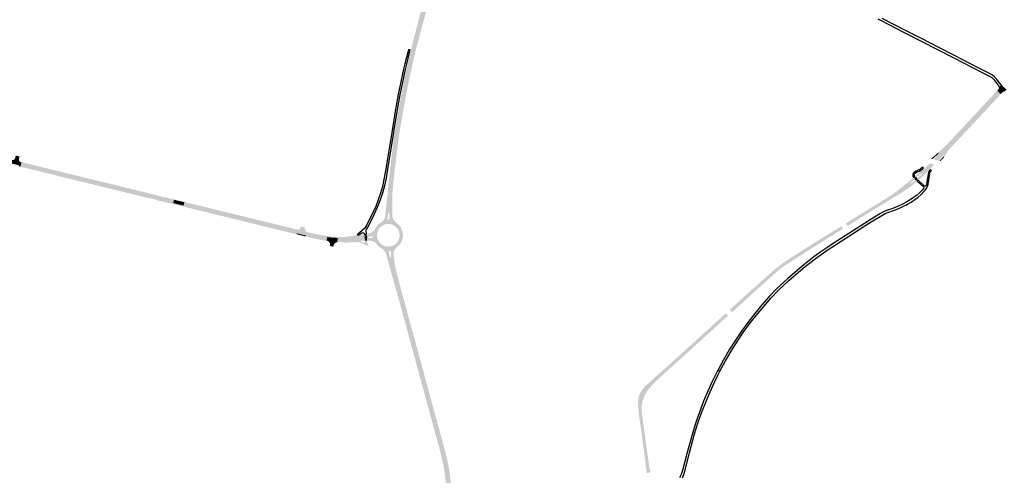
# Model space of a CAD drawing. Header units: metres. Extents: x 124582 to 143330, y 393481 to 406815.
# Tile 20 of 134: x 128789 to 130286, y 397296 to 397989. Entities that reach past the tile are written whole.
import ezdxf

# ---------------------------------------------------------------- set-up
doc = ezdxf.new("R2010")
doc.units = ezdxf.units.M
doc.header["$MEASUREMENT"] = 0
for name, color, linetype, lineweight in [('ir-ARC-asfalt-bestaande fietspaden-niet te inspecteren', 21, 'Continuous', 0), ('ir-ARC-asfalt-hoofdwegen-te inspecteren', 5, 'Continuous', 0), ('ir-ARC-fietspaden naastliggend- te inspecteren', 1, 'Continuous', 0)]:
    doc.layers.add(name, color=color, linetype=linetype, lineweight=lineweight)

msp = doc.modelspace()

# ---------------------------------------------------------------- hatches: boundary and pattern name
at = {"layer": 'ir-ARC-asfalt-hoofdwegen-te inspecteren', "linetype": 'Continuous', "lineweight": 13}
for points in [[(129402.859, 397987.234), (129395.46, 397989.135), (129398.52, 398000), (129405.45, 398023.36), (129412.818, 398046.586), (129420.622, 398069.668), (129428.86, 398092.6), (129429.304, 398093.82), (129438.984, 398119.365), (129449.3, 398144.66), (129449.734, 398145.72), (129456.055, 398160.946), (129462.61, 398176.073), (129467.678, 398173.83), (129472.476, 398170.934), (129467.036, 398161.574), (129461.91, 398152.038), (129457.103, 398142.337), (129456.62, 398141.3), (129449.299, 398124.886), (129442.522, 398108.24), (129436.294, 398091.38), (129435.91, 398090.27), (129426.663, 398064.445), (129417.963, 398038.43), (129417.43, 398036.76), (129411.701, 398018.436), (129406.341, 398000)], [(129390.631, 397941.35), (129383.628, 397943.048), (129385.556, 397950.557), (129386.16, 397952.912), (129386.359, 397953.687), (129386.408, 397953.879), (129388.032, 397960.201), (129388.266, 397961.115), (129388.869, 397963.462), (129389.013, 397964.022), (129389.89, 397967.441), (129390.159, 397968.487), (129390.876, 397971.281), (129390.919, 397971.449), (129391.098, 397972.145), (129393.39, 397981.073), (129395.46, 397989.135), (129402.859, 397987.234), (129400.694, 397979.109), (129398.363, 397970.362), (129398.188, 397969.704), (129398.114, 397969.427), (129397.393, 397966.723), (129397.114, 397965.677), (129396.205, 397962.263), (129396.057, 397961.708), (129395.411, 397959.285), (129395.187, 397958.444), (129393.501, 397952.118), (129393.459, 397951.96), (129393.283, 397951.298), (129392.694, 397949.091)], [(129341.208, 397683.369), (129342.712, 397685.261), (129343.785, 397687.427), (129344.379, 397689.77), (129345.368, 397698.242), (129346.589, 397708.694), (129347.174, 397714.168), (129347.528, 397717.481), (129348.558, 397726.258), (129349.26, 397735.11), (129351.2, 397755.12), (129355.68, 397792.66), (129358.14, 397811.55), (129359.075, 397817.42), (129362.73, 397840.37), (129368.05, 397869.63), (129374.09, 397900.3), (129383.628, 397943.048), (129390.631, 397941.35), (129380.53, 397895.64), (129375.15, 397868.29), (129369.85, 397839.16), (129367.651, 397825.38), (129365.28, 397810.52), (129362.85, 397791.77), (129358.37, 397754.34), (129356.45, 397734.48), (129355.623, 397724.725), (129355.256, 397718.829), (129355.173, 397717.432), (129355.193, 397713.529), (129355.217, 397708.834), (129355.407, 397691.002), (129355.45, 397690.733), (129355.917, 397688.43), (129356.739, 397686.229), (129357.893, 397684.182), (129353.587, 397684.741), (129349.5, 397684.924), (129350.474, 397685.33), (129350.912, 397686.29), (129350.982, 397694.304), (129350.724, 397695.032), (129350.027, 397695.365), (129349.298, 397695.109), (129348.962, 397694.414), (129348.046, 397686.607), (129348.127, 397685.838), (129348.593, 397685.22), (129349.311, 397684.932), (129345.149, 397684.568)], [(130185.923, 397775.014), (130178.85, 397776.751), (130187.085, 397785.259), (130187.249, 397785.698), (130187.016, 397786.148), (130193.721, 397791.971), (130198.865, 397796.734), (130204.369, 397802.496), (130276.589, 397880.072), (130279.649, 397877.251), (130201.452, 397793.19), (130197.892, 397788.551), (130194.932, 397783.509), (130194.604, 397783.659), (130193.218, 397782.509)], [(128789.618, 397765.673), (128787.264, 397766.25), (128787.613, 397767.753), (128777.03, 397770.36), (128776.659, 397768.848), (128774.352, 397769.413), (128774.734, 397771.039), (128775.624, 397774.832), (128775.978, 397776.342), (128776.954, 397776.126), (128776.876, 397775.849), (128778.341, 397775.737), (128779.346, 397776.019), (128780.229, 397776.577), (128781.332, 397777.973), (128781.938, 397779.645), (128782.412, 397781.522), (128782.64, 397782.535), (128788.336, 397781.142), (128788.084, 397780.074), (128787.597, 397778.164), (128787.542, 397778.012), (128787.529, 397777.972), (128787.485, 397777.828), (128787.342, 397776.146), (128787.852, 397774.538), (128788.938, 397773.246), (128790.265, 397772.716), (128790.329, 397772.876), (128790.446, 397772.848), (128791.278, 397772.65), (128790.912, 397771.112), (128789.996, 397767.261)], [(130155.38, 397744.912), (130153.219, 397747.227), (130160.257, 397753.497), (130160.516, 397754.018), (130160.323, 397754.568), (130159.795, 397754.814), (130159.251, 397754.607), (130152.034, 397748.537), (130149.983, 397750.962), (130151.805, 397752.437), (130157.162, 397756.867), (130163.299, 397761.727), (130167.927, 397765.663), (130172.719, 397770.624), (130174.4, 397770.211), (130179.697, 397768.911), (130173.496, 397762.521), (130171.171, 397760.194), (130171.227, 397760.124), (130169.528, 397758.342), (130161.674, 397750.563)], [(130047.752, 397675.378), (130045.161, 397679.436), (130068.424, 397693.86), (130097.649, 397711.895), (130117.336, 397723.987), (130117.166, 397724.264), (130120.368, 397726.46), (130124.803, 397729.868), (130125.535, 397730.596), (130136.142, 397738.919), (130137.004, 397739.423), (130142.05, 397743.788), (130145.672, 397747.107), (130148.329, 397749.541), (130150.518, 397747.203), (130144.227, 397741.598), (130143.932, 397741.092), (130144.099, 397740.53), (130144.623, 397740.267), (130145.173, 397740.467), (130151.666, 397745.888), (130153.78, 397743.536), (130148.463, 397739.049), (130147.525, 397738.333), (130141.536, 397733.767), (130138.471, 397731.67), (130134.861, 397729.2), (130127.554, 397724.502), (130123.569, 397722.053), (130119.903, 397719.799), (130119.792, 397719.978), (130100.269, 397707.871), (130100.126, 397707.784), (130071.597, 397690.353), (130070.662, 397689.782), (130062.225, 397684.477)], [(129037.847, 397706.515), (129022.055, 397710.386), (129022.998, 397714.354), (129023.341, 397715.799), (129024.166, 397715.619), (129024.103, 397715.325), (129038.481, 397711.806), (129039.078, 397711.66), (129038.805, 397710.517)], [(129226.082, 397658.893), (129225.417, 397659.056), (129223.727, 397659.47), (129224.077, 397660.964), (129210.111, 397664.374), (129209.663, 397662.908), (129207.388, 397663.464), (129207.841, 397665.098), (129208.88, 397668.847), (129209.3, 397670.363), (129210.249, 397670.167), (129210.185, 397669.869), (129211.615, 397669.772), (129213.155, 397670.18), (129214.504, 397671.028), (129215.538, 397672.239), (129216.165, 397673.704), (129216.435, 397674.737), (129222.349, 397673.44), (129222.224, 397672.613), (129222.196, 397672.424), (129222.276, 397670.842), (129222.709, 397669.319), (129223.475, 397667.933), (129224.31, 397667.006), (129225.337, 397666.297), (129226.679, 397665.802), (129226.742, 397666.077), (129227.181, 397665.976), (129227.722, 397665.815), (129227.366, 397664.313), (129226.483, 397660.587)], [(129872.063, 397544.327), (129868.707, 397548.066), (129887.524, 397565.142), (129910.106, 397585.408), (129930.454, 397603.576), (129938.037, 397610.172), (129945.965, 397616.348), (129954.216, 397622.087), (129984.713, 397641.878), (130038.365, 397675.202), (130040.924, 397671.137), (130015.79, 397655.555), (129987.236, 397637.684), (129956.134, 397617.558), (129948.096, 397612.189), (129940.494, 397606.219), (129933.371, 397599.685), (129913.173, 397581.752), (129890.776, 397561.422)], [(129223.727, 397659.47), (129223.268, 397659.582), (129210.296, 397662.753), (129209.663, 397662.908), (129210.111, 397664.374), (129224.077, 397660.964)], [(129255.739, 397654.708), (129245.911, 397656.275), (129236.154, 397658.236), (129226.483, 397660.587), (129227.366, 397664.313), (129236.845, 397661.89), (129246.434, 397659.951), (129256.11, 397658.502)], [(129282.446, 397651.974), (129271.885, 397652.819), (129272.295, 397657.31), (129274.128, 397657.284), (129282.2, 397657.349), (129289.689, 397657.837), (129297.102, 397659.012), (129298.696, 397659.357), (129301.136, 397659.95), (129303.556, 397660.618), (129303.999, 397660.534), (129312.657, 397663.04), (129313.209, 397663.129), (129313.493, 397658.507), (129312.009, 397658.33), (129311.603, 397658.045), (129311.645, 397657.551), (129312.094, 397657.34), (129313.609, 397657.32), (129313.817, 397653.057), (129313.405, 397653.044), (129307.353, 397652.864), (129307.222, 397652.849), (129298.954, 397652.557), (129297.349, 397652.5)], [(129265.518, 397643.896), (129260.286, 397645.172), (129260.635, 397647.408), (129260.372, 397649.319), (129259.479, 397651.029), (129258.06, 397652.336), (129256.283, 397653.087), (129256.234, 397652.923), (129255.57, 397652.98), (129255.739, 397654.708), (129256.11, 397658.502), (129266.495, 397657.598), (129272.295, 397657.31), (129271.885, 397652.819), (129271.707, 397650.863), (129269.811, 397650.484), (129268.136, 397649.519), (129266.856, 397648.071), (129266.106, 397646.289)], [(129409.099, 397402.863), (129361.04, 397579.244), (129356.728, 397593.966), (129353.445, 397605.633), (129351.429, 397612.795), (129347.913, 397625.469), (129347.737, 397625.994), (129347.402, 397627.413), (129346.818, 397629.882), (129346.148, 397632.578), (129345.024, 397635.119), (129343.478, 397637.428), (129341.557, 397639.435), (129342.904, 397639.014), (129346.456, 397638.039), (129351.143, 397637.866), (129350.449, 397637.507), (129350.035, 397636.844), (129350.016, 397636.063), (129351.827, 397628.431), (129352.193, 397627.83), (129352.875, 397627.658), (129353.483, 397628.012), (129353.668, 397628.691), (129352.908, 397636.68), (129352.598, 397637.354), (129352, 397637.793), (129351.264, 397637.887), (129354.188, 397638.385), (129357.017, 397639.077), (129359.862, 397640.477), (129358.437, 397638.345), (129357.585, 397635.926), (129357.359, 397633.371), (129357.614, 397629.399), (129357.921, 397626.376), (129358.878, 397619.022), (129359.589, 397614.703), (129360.492, 397610.486), (129361.199, 397607.742), (129361.568, 397606.309), (129363.812, 397597.593), (129366.173, 397588.194), (129395.176, 397481.756), (129396.379, 397477.342), (129416.15, 397404.784)], [(129746.949, 397429.426), (129742.646, 397434.005), (129744.406, 397435.659), (129750.687, 397441.389), (129773.84, 397462.044), (129779.171, 397466.826), (129784.53, 397471.634), (129797.421, 397483.198), (129807.227, 397492.157), (129813.027, 397497.457), (129820.327, 397504.126), (129862.758, 397542.634), (129866.108, 397538.931), (129846.09, 397520.844), (129823.614, 397500.365), (129800.626, 397479.621), (129777.094, 397458.341), (129755.566, 397438.488), (129751.345, 397434.386), (129747.433, 397429.987)], [(129742.536, 397299.874), (129739.012, 397326.739), (129737.799, 397335.608), (129734.876, 397356.968), (129730.856, 397385.81), (129729.205, 397402.143), (129729.054, 397406.564), (129729.409, 397410.974), (129730.266, 397415.313), (129731.613, 397419.527), (129733.397, 397422.962), (129735.495, 397426.214), (129738.325, 397429.75), (129741.527, 397432.953), (129742.646, 397434.005), (129746.949, 397429.426), (129743.511, 397424.942), (129740.549, 397420.13), (129738.094, 397415.041), (129736.173, 397409.727), (129735.047, 397403.987), (129734.562, 397398.158), (129734.723, 397392.311), (129735.529, 397386.518), (129739.585, 397357.415), (129747.455, 397300.61)], [(129430.333, 397154.885), (129423.707, 397155.143), (129415.502, 397156.997), (129416.645, 397162.05), (129420.207, 397177.362), (129422, 397183.077), (129424.399, 397188.566), (129426.51, 397192.476), (129427.269, 397193.975), (129427.832, 397195.558), (129432.03, 397213.82), (129434.31, 397226.17), (129436.24, 397241.01), (129437.32, 397256.9), (129437.41, 397272.84), (129436.45, 397287.67), (129434.974, 397300.115), (129433, 397312.4), (129429.11, 397329.19), (129427.11, 397336.77), (129421.601, 397356.987), (129409.099, 397402.863), (129416.15, 397404.784), (129434.16, 397338.69), (129437.13, 397327.28), (129440.2, 397314.15), (129442.37, 397301.7), (129444.12, 397285.96), (129444.8, 397274.44), (129444.94, 397263.27), (129444.787, 397258.913), (129444.57, 397252.74), (129443.92, 397243.23), (129442.72, 397231.99), (129441.37, 397223.21), (129439.42, 397213.07), (129435.31, 397194.85), (129433.15, 397183.21), (129431.57, 397172.72), (129430.58, 397161.24)]]:
    msp.add_hatch(color=5, dxfattribs=at).paths.add_polyline_path(points)
h = msp.add_hatch(color=5, dxfattribs=at)
h.paths.add_polyline_path([(129351.143, 397637.866), (129346.456, 397638.039), (129342.904, 397639.014), (129341.557, 397639.435), (129339.63, 397640.887), (129339.052, 397641.274), (129337.967, 397642), (129335.505, 397643.732), (129333.29, 397645.769), (129331.357, 397648.077), (129330.835, 397648.87), (129328.823, 397650.596), (129327.243, 397651.593), (129325.554, 397652.393), (129323.111, 397652.998), (129320.608, 397653.267), (129320.029, 397653.276), (129319.453, 397653.223), (129316.87, 397653.152), (129316.595, 397657.206), (129324.414, 397656.981), (129325.179, 397657.156), (129325.747, 397657.697), (129325.961, 397658.452), (129325.937, 397658.732), (129325.413, 397659.617), (129324.439, 397659.949), (129316.516, 397658.926), (129316.134, 397663.601), (129320.018, 397664.239), (129322.598, 397665.085), (129324.966, 397666.414), (129327.033, 397668.175), (129328.605, 397670.128), (129329.595, 397671.93), (129330.173, 397672.816), (129332.249, 397675.539), (129334.507, 397678.113), (129336.434, 397679.747), (129338.545, 397681.135), (129340.116, 397682.393), (129340.676, 397682.862), (129341.208, 397683.369), (129345.149, 397684.568), (129349.311, 397684.932), (129349.5, 397684.924), (129353.587, 397684.741), (129357.893, 397684.182), (129359.615, 397682.028), (129361.638, 397680.153), (129363.957, 397678.236), (129365.755, 397676.534), (129368.162, 397673.398), (129369.981, 397669.888), (129371.155, 397666.113), (129371.646, 397662.191), (129371.441, 397658.243), (129370.545, 397654.393), (129368.987, 397650.76), (129366.814, 397647.457), (129364.094, 397644.588), (129361.311, 397641.861), (129360.936, 397641.547), (129359.862, 397640.477), (129357.017, 397639.077), (129354.188, 397638.385), (129351.264, 397637.887)])
h.paths.add_polyline_path([(129349.155, 397644.155), (129345.814, 397644.517), (129342.608, 397645.521), (129339.657, 397647.129), (129337.075, 397649.28), (129334.961, 397651.891), (129333.394, 397654.863), (129332.434, 397658.084), (129332.119, 397661.429), (129332.519, 397665.052), (129333.672, 397668.509), (129335.528, 397671.646), (129338.003, 397674.322), (129340.986, 397676.416), (129344.343, 397677.836), (129347.923, 397678.517), (129351.567, 397678.428), (129355.111, 397677.574), (129358.395, 397675.993), (129361.272, 397673.756), (129363.614, 397670.963), (129365.315, 397667.739), (129366.299, 397664.23), (129366.522, 397660.592), (129365.962, 397656.943), (129364.636, 397653.497), (129362.605, 397650.413), (129359.964, 397647.833), (129356.833, 397645.876), (129353.357, 397644.632), (129349.695, 397644.158)], flags=16)
at = {"layer": 'ir-ARC-fietspaden naastliggend- te inspecteren', "linetype": 'Continuous', "lineweight": 30}
for points in [[(130280.936, 397876.065), (130279.649, 397877.251), (130284.525, 397882.493), (130281.413, 397885.253), (130276.589, 397880.072), (130275.276, 397881.282), (130278.768, 397884.976), (130282.726, 397889.179), (130288.956, 397883.597), (130289.617, 397882.981), (130286.791, 397879.986), (130285.72, 397880.097), (130284.682, 397879.811), (130283.819, 397879.167)], [(130187.016, 397786.148), (130185.961, 397787.353), (130197.348, 397797.798), (130203.363, 397803.928), (130275.276, 397881.282), (130276.589, 397880.072), (130204.369, 397802.496), (130198.865, 397796.734), (130193.721, 397791.971)], [(130194.891, 397780.262), (130193.546, 397781.154), (130194.932, 397783.509), (130197.892, 397788.551), (130201.452, 397793.19), (130279.649, 397877.251), (130280.936, 397876.065), (130280.223, 397875.324), (130248.835, 397841.613), (130237.568, 397829.555), (130224.992, 397816.021), (130205.338, 397794.959), (130203.305, 397792.724), (130200.763, 397789.623), (130198.196, 397786.231), (130196.68, 397783.368)], [(130177.141, 397777.17), (130174.949, 397777.708), (130177.591, 397780.021), (130185.395, 397786.857), (130185.961, 397787.353), (130187.016, 397786.148)], [(130189.32, 397774.18), (130187.474, 397774.633), (130191.24, 397778.39), (130193.546, 397781.154), (130194.891, 397780.262), (130192.73, 397777.58)], [(129021.769, 397708.831), (129016.46, 397710.128), (129011.538, 397711.33), (129009.443, 397711.842), (128997.643, 397714.725), (128997.722, 397715.048), (128986.112, 397717.892), (128986.028, 397717.562), (128976.523, 397719.884), (128971.657, 397721.073), (128956.528, 397724.769), (128951.638, 397725.963), (128940.671, 397728.642), (128935.773, 397729.841), (128929.755, 397731.316), (128924.888, 397732.51), (128888.107, 397741.527), (128883.07, 397742.762), (128879.696, 397743.59), (128874.653, 397744.826), (128854.96, 397749.654), (128850.041, 397750.86), (128833.208, 397754.988), (128828.068, 397756.248), (128795.355, 397764.267), (128790.477, 397765.462), (128789.618, 397765.673), (128789.996, 397767.261), (129022.055, 397710.386)], [(129022.998, 397714.354), (128790.912, 397771.112), (128791.278, 397772.65), (128793.307, 397772.098), (128996.443, 397722.385), (128996.375, 397722.1), (129007.934, 397719.245), (129008.013, 397719.555), (129023.341, 397715.799)], [(129207.388, 397663.464), (129085.847, 397693.175), (129023.266, 397708.466), (129021.769, 397708.831), (129022.055, 397710.386), (129037.847, 397706.515), (129207.841, 397665.098)], [(129208.88, 397668.847), (129038.805, 397710.517), (129039.078, 397711.66), (129039.16, 397711.937), (129086.883, 397700.265), (129207.618, 397670.739), (129209.3, 397670.363)], [(129255.57, 397652.98), (129244.514, 397654.692), (129233.58, 397657.061), (129226.082, 397658.893), (129226.483, 397660.587), (129236.154, 397658.236), (129245.911, 397656.275), (129255.739, 397654.708)], [(129274.128, 397657.284), (129272.295, 397657.31), (129266.495, 397657.598), (129256.11, 397658.502), (129246.434, 397659.951), (129236.845, 397661.89), (129227.366, 397664.313), (129227.722, 397665.815), (129238.901, 397663.119), (129250.205, 397661.005), (129261.603, 397659.478), (129272.919, 397658.835), (129274.128, 397658.802), (129282.2, 397658.867), (129285.149, 397659.046), (129290.152, 397659.6), (129291.235, 397659.783), (129294.036, 397660.258), (129297.036, 397660.766), (129297.512, 397660.847), (129298.074, 397660.968), (129298.63, 397661.116), (129299.465, 397661.392), (129301.3, 397662.254), (129302.298, 397662.871), (129303.353, 397660.976), (129303.556, 397660.618), (129301.136, 397659.95), (129298.696, 397659.357), (129297.102, 397659.012), (129289.689, 397657.837), (129282.2, 397657.349)], [(129317.347, 397645.336), (129313.18, 397647.496), (129309.521, 397649.137), (129306.336, 397650.227), (129303.023, 397650.827), (129299.658, 397650.923), (129299.017, 397650.897), (129297.412, 397650.83), (129284.659, 397650.304), (129280.656, 397650.403), (129275.665, 397650.939), (129274.676, 397651.007), (129273.675, 397651.005), (129273.144, 397650.886), (129271.707, 397650.863), (129271.885, 397652.819), (129282.446, 397651.974), (129297.349, 397652.5), (129298.954, 397652.557), (129307.222, 397652.849), (129307.099, 397652.8), (129306.846, 397652.371), (129307.091, 397651.938), (129310.235, 397650.779), (129313.292, 397649.405), (129313.809, 397649.421), (129314.035, 397649.886), (129313.878, 397652.563), (129313.736, 397652.897), (129313.405, 397653.044), (129313.817, 397653.057), (129316.87, 397653.152), (129317.064, 397650.018), (129317.368, 397649.236), (129317.965, 397648.647), (129318.976, 397648.016)]]:
    msp.add_hatch(color=1, dxfattribs=at).paths.add_polyline_path(points)

# ---------------------------------------------------------------- linework, layer by layer
at = {"layer": 'ir-ARC-asfalt-bestaande fietspaden-niet te inspecteren', "color": 11, "linetype": 'Continuous', "lineweight": 30, "flags": 128}
for points in [[(130093.872, 397990.416), (130097.961, 397988.319), (130133.721, 397969.869), (130184.826, 397943.727), (130209.327, 397931.149), (130250.437, 397910.161), (130263.631, 397903.244), (130267.098, 397901.13), (130268.826, 397899.786), (130270.347, 397898.21), (130275.16, 397892.103), (130277, 397889.525), (130277.532, 397888.803), (130278.447, 397887.351), (130278.882, 397886.077), (130278.768, 397884.976), (130282.726, 397889.179), (130281.394, 397890.338), (130278.791, 397893.327), (130273.85, 397899.848), (130273.85, 397899.848), (130271.202, 397902.524), (130268.223, 397904.825), (130264.966, 397906.712), (130251.44, 397913.681), (130233.713, 397922.777), (130210.713, 397934.512), (130186.698, 397946.862), (130160.188, 397960.393), (130134.88, 397973.361), (130100.552, 397991.035)], [(129796.602, 397292.574), (129798.671, 397297.46), (129800.207, 397302.539), (129807.21, 397330.306), (129815.243, 397359.279), (129820.318, 397375.499), (129825.837, 397391.155), (129832.217, 397407.617), (129838.646, 397423.072), (129845.873, 397438.814), (129851.658, 397450.445), (129853.789, 397454.708), (129850.679, 397456.263), (129842.589, 397440.095), (129835.407, 397424.244), (129828.963, 397408.875), (129822.537, 397392.406), (129816.893, 397376.504), (129811.846, 397360.032), (129803.745, 397330.9), (129796.709, 397303.384), (129794.882, 397297.728), (129792.373, 397292.34)]]:
    msp.add_lwpolyline(points, dxfattribs=at)
for points in [[(129303.353, 397660.976), (129303.478, 397661.368), (129309.027, 397665.011), (129310.135, 397665.411), (129311.307, 397665.29), (129312.311, 397664.672), (129312.946, 397663.68), (129312.948, 397663.294), (129312.657, 397663.04), (129313.209, 397663.129), (129316.134, 397663.601), (129315.753, 397668.875), (129316.165, 397670.143), (129320.589, 397678.248), (129328.454, 397694.062), (129332.959, 397704.037), (129336.953, 397714.227), (129340.427, 397724.606), (129343.371, 397735.147), (129346.34, 397748.288), (129348.679, 397761.829), (129357.639, 397817.486), (129358.319, 397821.708), (129363.371, 397852.417), (129367.456, 397875.11), (129371.275, 397894.205), (129375.327, 397913.344), (129377.269, 397921.578), (129381.515, 397939.136), (129382.639, 397943.288), (129380.286, 397943.858), (129379.7, 397941.54), (129379.39, 397941.6), (129374.315, 397922.329), (129372.266, 397914.023), (129368.219, 397894.809), (129364.468, 397875.685), (129360.277, 397852.895), (129354.539, 397817.424), (129345.605, 397762.192), (129343.234, 397748.762), (129340.354, 397735.712), (129337.449, 397725.368), (129334.034, 397715.181), (129330.119, 397705.175), (129325.712, 397695.376), (129317.855, 397679.634), (129315.937, 397676.238), (129314.016, 397673.233), (129312.946, 397671.56), (129305.581, 397664.899), (129302.298, 397662.871), (129303.353, 397660.976)], [(130155.47, 397760.543), (130153.011, 397759.478), (130151.69, 397758.784), (130149.188, 397757.051), (130148.715, 397756.665), (130147.643, 397755.534), (130147.014, 397754.108), (130146.903, 397752.553), (130147.321, 397751.052), (130148.329, 397749.541), (130149.983, 397750.962), (130149.432, 397751.859), (130149.169, 397753.114), (130149.151, 397753.99), (130149.438, 397754.73), (130151.433, 397756.395), (130153.744, 397757.582), (130156.65, 397758.789), (130159.313, 397760.466), (130161.657, 397762.565), (130163.269, 397763.923), (130162.11, 397765.021), (130160.473, 397763.703), (130158.056, 397761.989), (130155.47, 397760.543)], [(130175.127, 397760.228), (130174.029, 397761.311), (130173.002, 397760.295), (130172.095, 397759.231), (130171.608, 397758.438), (130171.199, 397757.051), (130168.579, 397742.535), (130167.71, 397738.36), (130167.235, 397737.098), (130166.368, 397736.066), (130165.306, 397735.918), (130164.374, 397736.447), (130157.034, 397743.251), (130155.38, 397744.912), (130153.78, 397743.536), (130163.126, 397734.847), (130163.731, 397734.113), (130163.752, 397733.161), (130163.18, 397732.401), (130161.154, 397729.914), (130157.066, 397725.858), (130152.734, 397722.063), (130148.174, 397718.545), (130143.147, 397715.12), (130137.927, 397711.997), (130132.532, 397709.187), (130123.921, 397705.224), (130115.085, 397701.792), (130109.958, 397700.169), (130103.779, 397697.6), (130097.877, 397694.444), (130081.995, 397684.843), (130073.473, 397679.464), (130025.978, 397648.985), (130016.185, 397642.47), (130005.642, 397635.009), (129996.675, 397628.396), (129988.956, 397622.448), (129981.281, 397616.449), (129971.135, 397607.93), (129956.709, 397595.265), (129940.473, 397580.344), (129928.738, 397567.982), (129917.609, 397555.357), (129906.816, 397542.211), (129896.05, 397528.848), (129886.426, 397515.559), (129877.278, 397501.737), (129867.872, 397487.023), (129858.956, 397471.854), (129850.943, 397456.79), (129850.679, 397456.263), (129853.789, 397454.708), (129862.15, 397470.39), (129870.882, 397485.248), (129880.382, 397500.086), (129889.294, 397513.597), (129898.764, 397526.659), (129909.561, 397540.086), (129920.311, 397553.103), (129931.378, 397565.765), (129942.917, 397577.839), (129959.251, 397592.862), (129973.41, 397605.27), (129983.447, 397613.616), (129998.825, 397625.566), (130007.849, 397632.255), (130018.222, 397639.576), (130027.975, 397646.046), (130075.488, 397676.498), (130084.004, 397681.929), (130099.8, 397691.43), (130105.097, 397694.238), (130110.618, 397696.573), (130116.321, 397698.419), (130123.232, 397701.081), (130130.021, 397704.04), (130132.09, 397705.012), (130134.144, 397706.011), (130136.556, 397707.215), (130138.942, 397708.482), (130144.696, 397711.869), (130150.227, 397715.608), (130155.153, 397719.395), (130159.785, 397723.538), (130164.095, 397728.014), (130166.044, 397730.172), (130167.694, 397732.567), (130169.017, 397735.157), (130170.211, 397738.757), (130170.778, 397742.508), (130173.576, 397757.755), (130173.736, 397758.253), (130174.235, 397759.014), (130175.281, 397760.076), (130175.127, 397760.228)], [(130153.219, 397747.227), (130152.034, 397748.537), (130150.518, 397747.203), (130151.666, 397745.888), (130153.219, 397747.227)], [(129313.609, 397657.32), (129316.595, 397657.206), (129316.516, 397658.926), (129313.493, 397658.507), (129313.609, 397657.32)]]:
    msp.add_lwpolyline(points, close=True, dxfattribs=at)
at = {"layer": 'ir-ARC-asfalt-hoofdwegen-te inspecteren', "color": 5, "linetype": 'Continuous', "lineweight": 13, "extrusion": (0, 0, -1)}
for points in [[(-130279.649, 397877.251), (-130284.525, 397882.493), (-130276.589, 397880.072), (-130281.413, 397885.253)], [(-128790.912, 397771.112), (-128789.996, 397767.261), (-129022.998, 397714.354), (-129022.055, 397710.386)], [(-130153.219, 397747.227), (-130155.38, 397744.912), (-130151.666, 397745.888), (-130153.78, 397743.536)], [(-129313.493, 397658.507), (-129316.516, 397658.926), (-129313.209, 397663.129), (-129316.134, 397663.601)], [(-129313.609, 397657.32), (-129313.817, 397653.057), (-129316.595, 397657.206), (-129316.87, 397653.152)]]:
    msp.add_solid(points, dxfattribs=at)
at = {"layer": 'ir-ARC-asfalt-hoofdwegen-te inspecteren', "color": 5, "linetype": 'Continuous', "lineweight": 13}
for points in [[(130149.983, 397750.962), (130152.034, 397748.537), (130148.329, 397749.541), (130150.518, 397747.203)], [(129038.805, 397710.517), (129037.847, 397706.515), (129208.88, 397668.847), (129207.841, 397665.098)]]:
    msp.add_solid(points, dxfattribs=at)

doc.saveas('drawing.dxf')
